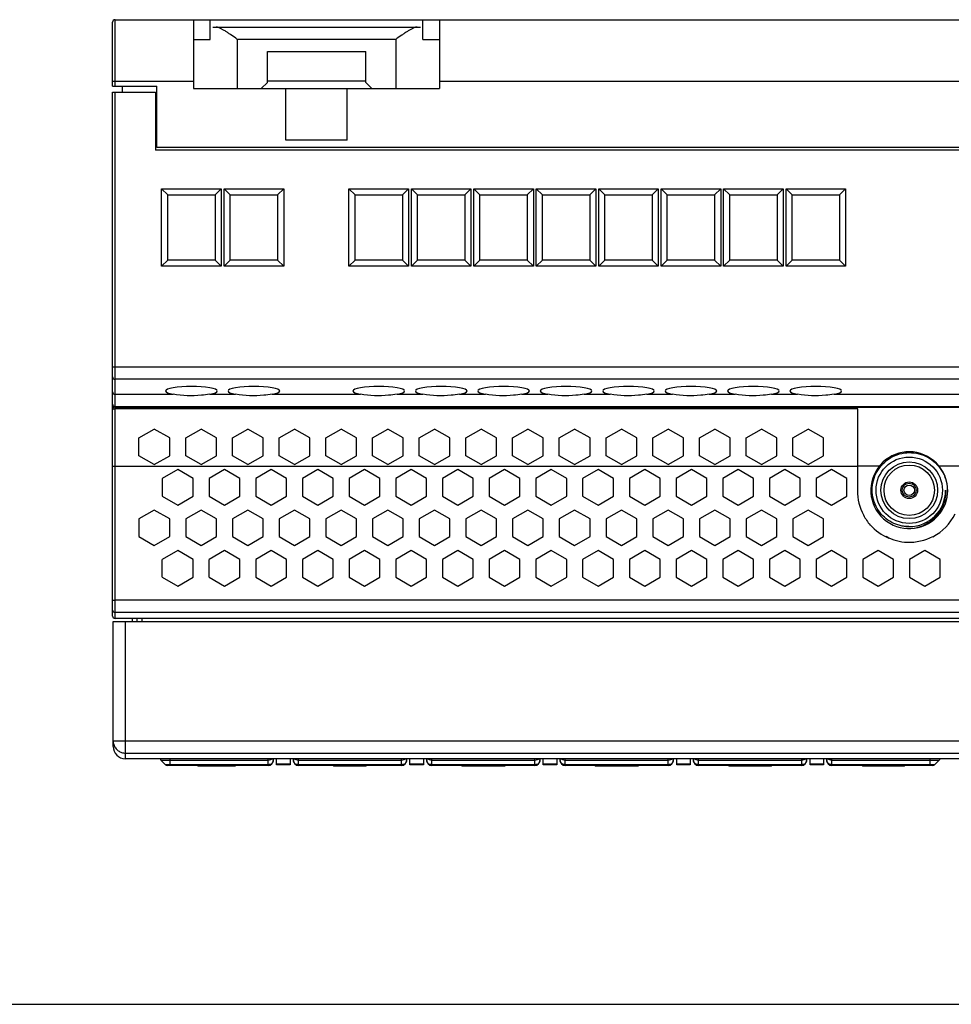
# Model space of a CAD drawing. Extents: x 0 to 420, y 0 to 297.
# Tile 1 of 38: x 136 to 212, y 0 to 80. Entities that reach past the tile are written whole.
import ezdxf

# ---------------------------------------------------------------- set-up
doc = ezdxf.new("R2010")
doc.units = 0
doc.header["$LTSCALE"] = 23.1
doc.layers.get('0').update_dxf_attribs({"linetype": 'CONTINUOUS'})
for name, color, linetype in [('02___PRT_ALL_AXES', 7, 'CONTINUOUS'), ('AXE', 7, 'CONTINUOUS'), ('CHANFREINS', 7, 'CONTINUOUS'), ('CONGES', 7, 'CONTINUOUS')]:
    doc.layers.add(name, color=color, linetype=linetype)

msp = doc.modelspace()

# ---------------------------------------------------------------- linework, layer by layer
at = {"color": 7, "linetype": 'CONTINUOUS'}
for p, q in [((150.511, 80.069), (150.511, 74.469)), ((150.511, 80.069), (268.311, 80.069)), ((170.511, 80.069), (170.511, 74.469)), ((152.061, 79.469), (168.961, 79.469)), ((156.511, 77.469), (164.511, 77.469)), ((143.911, 74.669), (143.911, 75.069)), ((143.911, 74.669), (147.511, 74.669)), ((144.711, 74.169), (144.711, 74.669)), ((147.511, 69.669), (147.511, 74.669)), ((150.511, 74.469), (154.061, 74.469)), ((156.011, 74.469), (165.011, 74.469)), ((158.011, 70.269), (158.011, 74.469)), ((163.011, 70.269), (163.011, 74.469)), ((166.961, 74.469), (170.511, 74.469)), ((144.111, 74.169), (147.411, 74.169)), ((147.411, 74.169), (147.411, 69.469)), ((263.711, 69.669), (147.511, 69.669)), ((163.011, 70.269), (158.011, 70.269)), ((263.711, 69.469), (147.411, 69.469)), ((144.111, 48.569), (256.361, 48.569)), ((204.511, 48.417), (204.511, 43.775)), ((146.061, 46.053), (147.311, 46.775)), ((148.561, 46.053), (147.311, 46.775)), ((149.861, 46.053), (151.111, 46.775)), ((152.361, 46.053), (151.111, 46.775)), ((153.661, 46.053), (154.911, 46.775)), ((156.161, 46.053), (154.911, 46.775)), ((157.461, 46.053), (158.711, 46.775)), ((159.961, 46.053), (158.711, 46.775)), ((161.261, 46.053), (162.511, 46.775)), ((163.761, 46.053), (162.511, 46.775)), ((165.061, 46.053), (166.311, 46.775)), ((167.561, 46.053), (166.311, 46.775)), ((168.861, 46.053), (170.111, 46.775)), ((171.361, 46.053), (170.111, 46.775)), ((172.661, 46.053), (173.911, 46.775)), ((175.161, 46.053), (173.911, 46.775)), ((176.461, 46.053), (177.711, 46.775)), ((178.961, 46.053), (177.711, 46.775)), ((180.261, 46.053), (181.511, 46.775)), ((182.761, 46.053), (181.511, 46.775)), ((184.061, 46.053), (185.311, 46.775)), ((186.561, 46.053), (185.311, 46.775)), ((187.861, 46.053), (189.111, 46.775)), ((190.361, 46.053), (189.111, 46.775)), ((191.661, 46.053), (192.911, 46.775)), ((194.161, 46.053), (192.911, 46.775)), ((195.461, 46.053), (196.711, 46.775)), ((197.961, 46.053), (196.711, 46.775)), ((199.261, 46.053), (200.511, 46.775)), ((201.761, 46.053), (200.511, 46.775)), ((146.061, 44.61), (146.061, 46.053)), ((148.561, 44.61), (148.561, 46.053)), ((149.861, 44.61), (149.861, 46.053)), ((152.361, 44.61), (152.361, 46.053)), ((153.661, 44.61), (153.661, 46.053)), ((156.161, 44.61), (156.161, 46.053)), ((157.461, 44.61), (157.461, 46.053)), ((159.961, 44.61), (159.961, 46.053)), ((161.261, 44.61), (161.261, 46.053)), ((163.761, 44.61), (163.761, 46.053)), ((165.061, 44.61), (165.061, 46.053)), ((167.561, 44.61), (167.561, 46.053)), ((168.861, 44.61), (168.861, 46.053)), ((171.361, 44.61), (171.361, 46.053)), ((172.661, 44.61), (172.661, 46.053)), ((175.161, 44.61), (175.161, 46.053)), ((176.461, 44.61), (176.461, 46.053)), ((178.961, 44.61), (178.961, 46.053)), ((180.261, 44.61), (180.261, 46.053)), ((182.761, 44.61), (182.761, 46.053)), ((184.061, 44.61), (184.061, 46.053)), ((186.561, 44.61), (186.561, 46.053)), ((187.861, 44.61), (187.861, 46.053)), ((190.361, 44.61), (190.361, 46.053)), ((191.661, 44.61), (191.661, 46.053)), ((194.161, 44.61), (194.161, 46.053)), ((195.461, 44.61), (195.461, 46.053)), ((197.961, 44.61), (197.961, 46.053)), ((199.261, 44.61), (199.261, 46.053)), ((201.761, 44.61), (201.761, 46.053)), ((147.311, 43.888), (146.061, 44.61)), ((147.311, 43.888), (148.561, 44.61)), ((151.111, 43.888), (149.861, 44.61)), ((151.111, 43.888), (152.361, 44.61)), ((154.911, 43.888), (153.661, 44.61)), ((154.911, 43.888), (156.161, 44.61)), ((158.711, 43.888), (157.461, 44.61)), ((158.711, 43.888), (159.961, 44.61)), ((162.511, 43.888), (161.261, 44.61)), ((162.511, 43.888), (163.761, 44.61)), ((166.311, 43.888), (165.061, 44.61)), ((166.311, 43.888), (167.561, 44.61)), ((170.111, 43.888), (168.861, 44.61)), ((170.111, 43.888), (171.361, 44.61)), ((173.911, 43.888), (172.661, 44.61)), ((173.911, 43.888), (175.161, 44.61)), ((177.711, 43.888), (176.461, 44.61)), ((177.711, 43.888), (178.961, 44.61)), ((181.511, 43.888), (180.261, 44.61)), ((181.511, 43.888), (182.761, 44.61)), ((185.311, 43.888), (184.061, 44.61)), ((185.311, 43.888), (186.561, 44.61)), ((189.111, 43.888), (187.861, 44.61)), ((189.111, 43.888), (190.361, 44.61)), ((192.911, 43.888), (191.661, 44.61)), ((192.911, 43.888), (194.161, 44.61)), ((196.711, 43.888), (195.461, 44.61)), ((196.711, 43.888), (197.961, 44.61)), ((200.511, 43.888), (199.261, 44.61)), ((200.511, 43.888), (201.761, 44.61)), ((149.211, 43.484), (147.961, 42.762)), ((150.461, 42.762), (149.211, 43.484)), ((153.011, 43.484), (151.761, 42.762)), ((154.261, 42.762), (153.011, 43.484)), ((156.811, 43.484), (155.561, 42.762)), ((158.061, 42.762), (156.811, 43.484)), ((160.611, 43.484), (159.361, 42.762)), ((161.861, 42.762), (160.611, 43.484)), ((164.411, 43.484), (163.161, 42.762)), ((165.661, 42.762), (164.411, 43.484)), ((168.211, 43.484), (166.961, 42.762)), ((169.461, 42.762), (168.211, 43.484)), ((172.011, 43.484), (170.761, 42.762)), ((173.261, 42.762), (172.011, 43.484)), ((175.811, 43.484), (174.561, 42.762)), ((177.061, 42.762), (175.811, 43.484)), ((179.611, 43.484), (178.361, 42.762)), ((180.861, 42.762), (179.611, 43.484)), ((183.411, 43.484), (182.161, 42.762)), ((184.661, 42.762), (183.411, 43.484)), ((187.211, 43.484), (185.961, 42.762)), ((188.461, 42.762), (187.211, 43.484)), ((191.011, 43.484), (189.761, 42.762)), ((192.261, 42.762), (191.011, 43.484)), ((194.811, 43.484), (193.561, 42.762)), ((196.061, 42.762), (194.811, 43.484)), ((198.611, 43.484), (197.361, 42.762)), ((199.861, 42.762), (198.611, 43.484)), ((202.411, 43.484), (201.161, 42.762)), ((203.661, 42.762), (202.411, 43.484)), ((147.961, 42.762), (147.961, 41.319)), ((150.461, 41.319), (150.461, 42.762)), ((151.761, 42.762), (151.761, 41.319)), ((154.261, 41.319), (154.261, 42.762)), ((155.561, 42.762), (155.561, 41.319)), ((158.061, 41.319), (158.061, 42.762)), ((159.361, 42.762), (159.361, 41.319)), ((161.861, 41.319), (161.861, 42.762)), ((163.161, 42.762), (163.161, 41.319)), ((165.661, 41.319), (165.661, 42.762)), ((166.961, 42.762), (166.961, 41.319)), ((169.461, 41.319), (169.461, 42.762)), ((170.761, 42.762), (170.761, 41.319)), ((173.261, 41.319), (173.261, 42.762)), ((174.561, 42.762), (174.561, 41.319)), ((177.061, 41.319), (177.061, 42.762)), ((178.361, 42.762), (178.361, 41.319)), ((180.861, 41.319), (180.861, 42.762)), ((182.161, 42.762), (182.161, 41.319)), ((184.661, 41.319), (184.661, 42.762)), ((185.961, 42.762), (185.961, 41.319)), ((188.461, 41.319), (188.461, 42.762)), ((189.761, 42.762), (189.761, 41.319)), ((192.261, 41.319), (192.261, 42.762)), ((193.561, 42.762), (193.561, 41.319)), ((196.061, 41.319), (196.061, 42.762)), ((197.361, 42.762), (197.361, 41.319)), ((199.861, 41.319), (199.861, 42.762)), ((201.161, 42.762), (201.161, 41.319)), ((203.661, 41.319), (203.661, 42.762)), ((211.691, 41.698), (211.692, 41.703)), ((211.691, 41.694), (211.691, 41.698)), ((211.692, 41.733), (211.693, 41.738)), ((211.693, 41.793), (211.693, 41.797)), ((211.693, 41.768), (211.693, 41.774)), ((211.693, 41.76), (211.693, 41.768)), ((211.693, 41.754), (211.693, 41.76)), ((211.693, 41.749), (211.693, 41.754)), ((147.961, 41.319), (149.211, 40.597)), ((149.211, 40.597), (150.461, 41.319)), ((151.761, 41.319), (153.011, 40.597)), ((153.011, 40.597), (154.261, 41.319)), ((155.561, 41.319), (156.811, 40.597)), ((156.811, 40.597), (158.061, 41.319)), ((159.361, 41.319), (160.611, 40.597)), ((160.611, 40.597), (161.861, 41.319)), ((163.161, 41.319), (164.411, 40.597)), ((164.411, 40.597), (165.661, 41.319)), ((166.961, 41.319), (168.211, 40.597)), ((168.211, 40.597), (169.461, 41.319)), ((170.761, 41.319), (172.011, 40.597)), ((172.011, 40.597), (173.261, 41.319)), ((174.561, 41.319), (175.811, 40.597)), ((175.811, 40.597), (177.061, 41.319)), ((178.361, 41.319), (179.611, 40.597)), ((179.611, 40.597), (180.861, 41.319)), ((182.161, 41.319), (183.411, 40.597)), ((183.411, 40.597), (184.661, 41.319)), ((185.961, 41.319), (187.211, 40.597)), ((187.211, 40.597), (188.461, 41.319)), ((189.761, 41.319), (191.011, 40.597)), ((191.011, 40.597), (192.261, 41.319)), ((193.561, 41.319), (194.811, 40.597)), ((194.811, 40.597), (196.061, 41.319)), ((197.361, 41.319), (198.611, 40.597)), ((198.611, 40.597), (199.861, 41.319)), ((201.161, 41.319), (202.411, 40.597)), ((202.411, 40.597), (203.661, 41.319)), ((147.311, 40.194), (146.061, 39.472)), ((148.561, 39.472), (147.311, 40.194)), ((151.111, 40.194), (149.861, 39.472)), ((152.361, 39.472), (151.111, 40.194)), ((154.911, 40.194), (153.661, 39.472)), ((156.161, 39.472), (154.911, 40.194)), ((158.711, 40.194), (157.461, 39.472)), ((159.961, 39.472), (158.711, 40.194)), ((162.511, 40.194), (161.261, 39.472)), ((163.761, 39.472), (162.511, 40.194)), ((166.311, 40.194), (165.061, 39.472)), ((167.561, 39.472), (166.311, 40.194)), ((170.111, 40.194), (168.861, 39.472)), ((171.361, 39.472), (170.111, 40.194)), ((173.911, 40.194), (172.661, 39.472)), ((175.161, 39.472), (173.911, 40.194)), ((177.711, 40.194), (176.461, 39.472)), ((178.961, 39.472), (177.711, 40.194)), ((181.511, 40.194), (180.261, 39.472)), ((182.761, 39.472), (181.511, 40.194)), ((185.311, 40.194), (184.061, 39.472)), ((186.561, 39.472), (185.311, 40.194)), ((189.111, 40.194), (187.861, 39.472)), ((190.361, 39.472), (189.111, 40.194)), ((192.911, 40.194), (191.661, 39.472)), ((194.161, 39.472), (192.911, 40.194)), ((196.711, 40.194), (195.461, 39.472)), ((197.961, 39.472), (196.711, 40.194)), ((200.511, 40.194), (199.261, 39.472)), ((201.761, 39.472), (200.511, 40.194)), ((146.061, 39.472), (146.061, 38.029)), ((148.561, 38.029), (148.561, 39.472)), ((149.861, 39.472), (149.861, 38.029)), ((152.361, 38.029), (152.361, 39.472)), ((153.661, 39.472), (153.661, 38.029)), ((156.161, 38.029), (156.161, 39.472)), ((157.461, 39.472), (157.461, 38.029)), ((159.961, 38.029), (159.961, 39.472)), ((161.261, 39.472), (161.261, 38.029)), ((163.761, 38.029), (163.761, 39.472)), ((165.061, 39.472), (165.061, 38.029)), ((167.561, 38.029), (167.561, 39.472)), ((168.861, 39.472), (168.861, 38.029)), ((171.361, 38.029), (171.361, 39.472)), ((172.661, 39.472), (172.661, 38.029)), ((175.161, 38.029), (175.161, 39.472)), ((176.461, 39.472), (176.461, 38.029)), ((178.961, 38.029), (178.961, 39.472)), ((180.261, 39.472), (180.261, 38.029)), ((182.761, 38.029), (182.761, 39.472)), ((184.061, 39.472), (184.061, 38.029)), ((186.561, 38.029), (186.561, 39.472)), ((187.861, 39.472), (187.861, 38.029)), ((190.361, 38.029), (190.361, 39.472)), ((191.661, 39.472), (191.661, 38.029)), ((194.161, 38.029), (194.161, 39.472)), ((195.461, 39.472), (195.461, 38.029)), ((197.961, 38.029), (197.961, 39.472)), ((199.261, 39.472), (199.261, 38.029)), ((201.761, 38.029), (201.761, 39.472)), ((211.22, 39.916), (211.218, 39.914)), ((208.467, 38.855), (208.473, 38.855)), ((208.538, 38.846), (208.531, 38.847)), ((208.551, 38.846), (208.549, 38.846)), ((208.556, 38.846), (208.551, 38.846)), ((208.559, 38.845), (208.556, 38.846)), ((208.561, 38.845), (208.559, 38.845)), ((208.573, 38.845), (208.571, 38.845)), ((208.608, 38.843), (208.604, 38.844)), ((208.61, 38.843), (208.608, 38.843)), ((208.629, 38.843), (208.625, 38.843)), ((208.634, 38.843), (208.629, 38.843)), ((208.655, 38.842), (208.652, 38.842)), ((208.659, 38.842), (208.655, 38.842)), ((208.675, 38.842), (208.669, 38.842)), ((208.682, 38.842), (208.675, 38.842)), ((208.69, 38.842), (208.682, 38.842)), ((208.689, 38.844), (208.694, 38.844)), ((208.694, 38.844), (208.697, 38.844)), ((208.697, 38.844), (208.701, 38.844)), ((208.701, 38.844), (208.706, 38.844)), ((208.706, 38.844), (208.71, 38.844)), ((208.71, 38.844), (208.714, 38.844)), ((208.714, 38.844), (208.719, 38.844)), ((208.719, 38.844), (208.723, 38.844)), ((146.061, 38.029), (147.311, 37.307)), ((147.311, 37.307), (148.561, 38.029)), ((149.861, 38.029), (151.111, 37.307)), ((151.111, 37.307), (152.361, 38.029)), ((153.661, 38.029), (154.911, 37.307)), ((154.911, 37.307), (156.161, 38.029)), ((157.461, 38.029), (158.711, 37.307)), ((158.711, 37.307), (159.961, 38.029)), ((161.261, 38.029), (162.511, 37.307)), ((162.511, 37.307), (163.761, 38.029)), ((165.061, 38.029), (166.311, 37.307)), ((166.311, 37.307), (167.561, 38.029)), ((168.861, 38.029), (170.111, 37.307)), ((170.111, 37.307), (171.361, 38.029)), ((172.661, 38.029), (173.911, 37.307)), ((173.911, 37.307), (175.161, 38.029)), ((176.461, 38.029), (177.711, 37.307)), ((177.711, 37.307), (178.961, 38.029)), ((180.261, 38.029), (181.511, 37.307)), ((181.511, 37.307), (182.761, 38.029)), ((184.061, 38.029), (185.311, 37.307)), ((185.311, 37.307), (186.561, 38.029)), ((187.861, 38.029), (189.111, 37.307)), ((189.111, 37.307), (190.361, 38.029)), ((191.661, 38.029), (192.911, 37.307)), ((192.911, 37.307), (194.161, 38.029)), ((195.461, 38.029), (196.711, 37.307)), ((196.711, 37.307), (197.961, 38.029)), ((199.261, 38.029), (200.511, 37.307)), ((200.511, 37.307), (201.761, 38.029)), ((149.211, 36.903), (147.961, 36.181)), ((150.461, 36.181), (149.211, 36.903)), ((153.011, 36.903), (151.761, 36.181)), ((154.261, 36.181), (153.011, 36.903)), ((156.811, 36.903), (155.561, 36.181)), ((158.061, 36.181), (156.811, 36.903)), ((160.611, 36.903), (159.361, 36.181)), ((161.861, 36.181), (160.611, 36.903)), ((164.411, 36.903), (163.161, 36.181)), ((165.661, 36.181), (164.411, 36.903)), ((168.211, 36.903), (166.961, 36.181)), ((169.461, 36.181), (168.211, 36.903)), ((172.011, 36.903), (170.761, 36.181)), ((173.261, 36.181), (172.011, 36.903)), ((175.811, 36.903), (174.561, 36.181)), ((177.061, 36.181), (175.811, 36.903)), ((179.611, 36.903), (178.361, 36.181)), ((180.861, 36.181), (179.611, 36.903)), ((183.411, 36.903), (182.161, 36.181)), ((184.661, 36.181), (183.411, 36.903)), ((187.211, 36.903), (185.961, 36.181)), ((188.461, 36.181), (187.211, 36.903)), ((191.011, 36.903), (189.761, 36.181)), ((192.261, 36.181), (191.011, 36.903)), ((194.811, 36.903), (193.561, 36.181)), ((196.061, 36.181), (194.811, 36.903)), ((198.611, 36.903), (197.361, 36.181)), ((199.861, 36.181), (198.611, 36.903)), ((202.411, 36.903), (201.161, 36.181)), ((203.661, 36.181), (202.411, 36.903)), ((206.211, 36.903), (204.961, 36.181)), ((207.461, 36.181), (206.211, 36.903)), ((210.011, 36.903), (208.761, 36.181)), ((211.261, 36.181), (210.011, 36.903)), ((147.961, 34.738), (147.961, 36.181)), ((150.461, 34.738), (150.461, 36.181)), ((151.761, 34.738), (151.761, 36.181)), ((154.261, 34.738), (154.261, 36.181)), ((155.561, 36.181), (155.561, 34.738)), ((158.061, 34.738), (158.061, 36.181)), ((159.361, 36.181), (159.361, 34.738)), ((161.861, 34.738), (161.861, 36.181)), ((163.161, 36.181), (163.161, 34.738)), ((165.661, 34.738), (165.661, 36.181)), ((166.961, 36.181), (166.961, 34.738)), ((169.461, 34.738), (169.461, 36.181)), ((170.761, 36.181), (170.761, 34.738)), ((173.261, 34.738), (173.261, 36.181)), ((174.561, 36.181), (174.561, 34.738)), ((177.061, 34.738), (177.061, 36.181)), ((178.361, 36.181), (178.361, 34.738)), ((180.861, 34.738), (180.861, 36.181)), ((182.161, 36.181), (182.161, 34.738)), ((184.661, 34.738), (184.661, 36.181)), ((185.961, 36.181), (185.961, 34.738)), ((188.461, 34.738), (188.461, 36.181)), ((189.761, 36.181), (189.761, 34.738)), ((192.261, 34.738), (192.261, 36.181)), ((193.561, 36.181), (193.561, 34.738)), ((196.061, 34.738), (196.061, 36.181)), ((197.361, 36.181), (197.361, 34.738)), ((199.861, 34.738), (199.861, 36.181)), ((201.161, 36.181), (201.161, 34.738)), ((203.661, 34.738), (203.661, 36.181)), ((204.961, 36.181), (204.961, 34.738)), ((207.461, 34.738), (207.461, 36.181)), ((208.761, 36.181), (208.761, 34.738)), ((211.261, 34.738), (211.261, 36.181)), ((147.961, 34.738), (149.211, 34.016)), ((149.211, 34.016), (150.461, 34.738)), ((151.761, 34.738), (153.011, 34.016)), ((153.011, 34.016), (154.261, 34.738)), ((155.561, 34.738), (156.811, 34.016)), ((156.811, 34.016), (158.061, 34.738)), ((159.361, 34.738), (160.611, 34.016)), ((160.611, 34.016), (161.861, 34.738)), ((163.161, 34.738), (164.411, 34.016)), ((164.411, 34.016), (165.661, 34.738)), ((166.961, 34.738), (168.211, 34.016)), ((168.211, 34.016), (169.461, 34.738)), ((170.761, 34.738), (172.011, 34.016)), ((172.011, 34.016), (173.261, 34.738)), ((174.561, 34.738), (175.811, 34.016)), ((175.811, 34.016), (177.061, 34.738)), ((178.361, 34.738), (179.611, 34.016)), ((179.611, 34.016), (180.861, 34.738)), ((182.161, 34.738), (183.411, 34.016)), ((183.411, 34.016), (184.661, 34.738)), ((185.961, 34.738), (187.211, 34.016)), ((187.211, 34.016), (188.461, 34.738)), ((189.761, 34.738), (191.011, 34.016)), ((191.011, 34.016), (192.261, 34.738)), ((193.561, 34.738), (194.811, 34.016)), ((194.811, 34.016), (196.061, 34.738)), ((197.361, 34.738), (198.611, 34.016)), ((198.611, 34.016), (199.861, 34.738)), ((201.161, 34.738), (202.411, 34.016)), ((202.411, 34.016), (203.661, 34.738)), ((204.961, 34.738), (206.211, 34.016)), ((206.211, 34.016), (207.461, 34.738)), ((208.761, 34.738), (210.011, 34.016)), ((210.011, 34.016), (211.261, 34.738)), ((143.961, 20.975), (143.961, 31.125)), ((143.961, 31.125), (214.856, 31.125)), ((213.861, 19.975), (144.961, 19.975)), ((150.859, 19.425), (150.859, 19.375)), ((153.894, 19.375), (150.859, 19.375)), ((153.894, 19.375), (153.894, 19.425)), ((161.886, 19.425), (161.886, 19.375)), ((164.553, 19.375), (161.886, 19.375)), ((164.398, 19.375), (164.398, 19.425)), ((164.554, 19.375), (164.554, 19.425)), ((172.326, 19.425), (172.326, 19.375)), ((175.826, 19.375), (172.326, 19.375)), ((175.826, 19.425), (175.826, 19.375)), ((183.186, 19.425), (183.186, 19.375)), ((186.686, 19.375), (183.186, 19.375)), ((184.636, 19.425), (184.636, 19.375)), ((185.236, 19.425), (185.236, 19.375)), ((186.686, 19.425), (186.686, 19.375)), ((194.049, 19.425), (194.049, 19.375)), ((197.513, 19.375), (194.049, 19.375)), ((194.502, 19.425), (194.502, 19.375)), ((195.976, 19.425), (195.976, 19.375)), ((196.176, 19.425), (196.176, 19.375)), ((197.514, 19.375), (197.514, 19.425)), ((204.919, 19.425), (204.919, 19.375)), ((208.342, 19.375), (204.919, 19.375)), ((208.342, 19.375), (208.342, 19.425)), ((0, 0), (420, 0))]:
    msp.add_line(p, q, dxfattribs=at)
at = {"color": 9, "linetype": 'CONTINUOUS'}
for p, q in [((154.061, 78.469), (154.061, 74.469)), ((166.961, 78.469), (154.061, 78.469)), ((166.961, 78.469), (166.961, 74.469)), ((144.111, 74.669), (144.111, 75.069)), ((170.511, 75.069), (238.111, 75.069)), ((232.311, 32.861), (144.111, 32.861)), ((232.311, 31.862), (144.111, 31.862)), ((144.961, 19.975), (144.961, 31.125)), ((143.961, 21.432), (214.861, 21.432)), ((144.961, 20.433), (213.861, 20.433)), ((150.866, 19.425), (150.866, 19.375)), ((151.986, 19.425), (151.986, 19.375)), ((152.326, 19.425), (152.326, 19.375)), ((152.356, 19.425), (152.356, 19.375)), ((152.696, 19.425), (152.696, 19.375)), ((153.886, 19.425), (153.886, 19.375)), ((162.136, 19.425), (162.136, 19.375)), ((162.966, 19.425), (162.966, 19.375)), ((163.466, 19.425), (163.466, 19.375)), ((172.576, 19.425), (172.576, 19.375)), ((175.576, 19.425), (175.576, 19.375)), ((183.436, 19.425), (183.436, 19.375)), ((184.386, 19.425), (184.386, 19.375)), ((184.886, 19.425), (184.886, 19.375)), ((184.986, 19.425), (184.986, 19.375)), ((185.486, 19.425), (185.486, 19.375)), ((186.436, 19.425), (186.436, 19.375)), ((194.286, 19.425), (194.286, 19.375)), ((194.386, 19.425), (194.386, 19.375)), ((194.556, 19.425), (194.556, 19.375)), ((195.766, 19.425), (195.766, 19.375)), ((205.016, 19.425), (205.016, 19.375)), ((205.106, 19.425), (205.106, 19.375)), ((205.446, 19.425), (205.446, 19.375)), ((205.986, 19.425), (205.986, 19.375)), ((206.266, 19.425), (206.266, 19.375)), ((207.816, 19.425), (207.816, 19.375)), ((208.166, 19.425), (208.166, 19.375)), ((208.246, 19.425), (208.246, 19.375))]:
    msp.add_line(p, q, dxfattribs=at)
at = {"color": 7, "linetype": 'CONTINUOUS'}
for radius in [2.7, 2.31, 2.05, 0.675, 0.565, 0.425]:
    msp.add_circle((208.731, 41.805), radius, dxfattribs=at)
for centre, radius, start, end in [((208.731, 41.805), 3.125, 327.23824, 322.5), ((208.752, 41.782), 3.083, 31.33324, 31.92118), ((208.749, 41.78), 3.086, 30.06302, 31.33303), ((208.731, 41.805), 2.963, 269.85572, 359.85572), ((208.728, 41.804), 2.965, 355.82183, 357.53441), ((208.732, 41.804), 2.962, 357.53465, 357.87181), ((208.735, 41.804), 2.958, 358.20955, 358.61689), ((208.734, 41.804), 2.96, 358.04433, 358.20957), ((208.742, 41.804), 2.951, 359.42311, 359.78424), ((208.737, 41.804), 2.956, 358.7245, 358.92462), ((208.727, 41.804), 2.966, 353.06107, 355.57892), ((208.727, 41.805), 2.967, 355.57883, 355.82198), ((208.733, 41.767), 3.101, 324.07586, 327.80268), ((208.721, 41.775), 3.115, 327.79996, 328.14821), ((208.757, 41.75), 3.071, 323.01724, 323.28116), ((208.752, 41.754), 3.078, 323.34153, 324.07231), ((208.727, 41.846), 3.002, 264.80917, 265.02753), ((208.727, 41.85), 3.006, 265.15494, 265.43072), ((208.728, 41.861), 3.016, 265.43172, 267.50176), ((208.702, 41.83), 2.988, 266.86019, 267.06039), ((208.702, 41.83), 2.988, 267.30102, 267.48232), ((208.702, 41.83), 2.988, 267.52711, 268.11234), ((208.728, 41.869), 3.025, 267.50092, 267.7524), ((208.728, 41.87), 3.026, 267.75241, 268.08081), ((208.702, 41.829), 2.987, 268.23658, 268.5156), ((208.728, 41.872), 3.028, 268.08081, 268.45297), ((208.702, 41.828), 2.987, 268.68753, 268.85086), ((208.702, 41.828), 2.986, 268.85086, 269.0315), ((208.729, 41.874), 3.03, 268.45296, 268.68919), ((208.729, 41.875), 3.031, 268.6892, 269.07578), ((208.702, 41.827), 2.985, 269.1817, 269.37087), ((208.729, 41.876), 3.032, 269.07577, 269.25467), ((208.702, 41.825), 2.983, 269.76016, 270.00346), ((208.702, 41.824), 2.982, 270.00344, 270.40889), ((144.961, 20.975), 1, 180, 270)]:
    msp.add_arc(centre, radius, start, end, dxfattribs=at)
at = {"color": 9, "linetype": 'CONTINUOUS'}
for centre, radius, start, end in [((144.96, 21.432), 0.999, 180.02516, 189.01593), ((144.963, 21.433), 1.002, 188.99823, 197.79067)]:
    msp.add_arc(centre, radius, start, end, dxfattribs=at)
at = {"color": 7, "linetype": 'CONTINUOUS'}
for points, knots in [([(154.061, 78.469), (153.902, 78.581), (153.665, 78.749), (153.35, 78.964), (153.121, 79.114), (152.902, 79.248), (152.695, 79.36), (152.532, 79.43), (152.411, 79.462), (152.355, 79.469), (152.329, 79.469)], [0, 0, 0, 0, 0.290092, 0.431386, 0.567694, 0.696481, 0.814354, 0.916887, 0.961044, 1, 1, 1, 1]), ([(168.693, 79.469), (168.667, 79.469), (168.611, 79.462), (168.49, 79.43), (168.326, 79.36), (168.12, 79.248), (167.9, 79.114), (167.672, 78.964), (167.357, 78.749), (167.12, 78.581), (166.961, 78.469)], [0, 0, 0, 0, 0.038956, 0.083113, 0.185645, 0.303518, 0.432306, 0.568614, 0.709908, 1, 1, 1, 1]), ([(206.135, 40.312), (206.001, 40.539), (205.794, 41.03), (205.686, 41.821), (205.787, 42.613), (206.09, 43.352), (206.573, 43.987), (207.204, 44.476), (207.94, 44.786), (208.468, 44.86), (208.731, 44.862)], [0, 0, 0, 0, 0.124995, 0.249991, 0.374986, 0.499984, 0.624987, 0.749987, 0.874989, 1, 1, 1, 1]), ([(208.731, 44.862), (208.992, 44.865), (209.518, 44.802), (210.255, 44.512), (210.895, 44.044), (211.23, 43.634), (211.368, 43.412)], [0, 0, 0, 0, 0.249999, 0.499994, 0.749999, 1, 1, 1, 1]), ([(211.42, 43.326), (211.49, 43.205), (211.613, 42.953), (211.746, 42.555), (211.824, 42.141), (211.852, 41.582), (211.746, 40.884), (211.514, 40.368), (211.367, 40.131)], [0, 0, 0, 0, 0.125135, 0.250271, 0.37541, 0.50055, 0.750259, 1, 1, 1, 1]), ([(211.693, 41.797), (211.7, 41.615), (211.679, 41.249), (211.548, 40.715), (211.323, 40.214), (211.011, 39.762), (210.623, 39.373), (210.172, 39.059), (209.673, 38.829), (209.318, 38.737), (209.139, 38.706)], [0, 0, 0, 0, 0.124994, 0.249983, 0.374981, 0.499978, 0.624979, 0.749981, 0.874985, 1, 1, 1, 1]), ([(208.531, 38.847), (208.409, 38.854), (208.167, 38.883), (207.693, 39), (207.134, 39.254), (206.557, 39.712), (206.258, 40.103), (206.135, 40.312)], [0, 0, 0, 0, 0.12521, 0.250384, 0.500254, 0.750122, 1, 1, 1, 1])]:
    msp.add_open_spline(points, degree=3, knots=knots, dxfattribs=at)
at = {"color": 9, "linetype": 'CONTINUOUS'}
msp.add_open_spline([(144.009, 21.126), (144.041, 21.027), (144.137, 20.837), (144.362, 20.611), (144.646, 20.466), (144.856, 20.433), (144.961, 20.433)], degree=3, knots=[0, 0, 0, 0, 0.249905, 0.499877, 0.749918, 1, 1, 1, 1], dxfattribs=at)
at = {"layer": '02___PRT_ALL_AXES', "color": 7, "linetype": 'CONTINUOUS'}
for p, q in [((151.861, 78.469), (151.861, 80.069)), ((169.161, 78.469), (169.161, 80.069)), ((150.511, 78.469), (151.861, 78.469)), ((169.161, 78.469), (170.511, 78.469)), ((145.511, 31.375), (145.511, 31.125))]:
    msp.add_line(p, q, dxfattribs=at)
at = {"layer": '02___PRT_ALL_AXES', "color": 9, "linetype": 'CONTINUOUS'}
for p, q in [((164.511, 75.069), (156.511, 75.069)), ((151.817, 49.614), (153.924, 49.614)), ((156.897, 49.614), (164.084, 49.614)), ((167.057, 49.614), (169.164, 49.614)), ((172.137, 49.614), (174.244, 49.614)), ((177.217, 49.614), (179.324, 49.614)), ((182.297, 49.614), (184.404, 49.614)), ((187.377, 49.614), (189.484, 49.614)), ((192.457, 49.614), (194.564, 49.614)), ((197.537, 49.614), (199.644, 49.614)), ((202.617, 49.614), (214.884, 49.614)), ((206.307, 43.775), (204.511, 43.775)), ((212.911, 43.775), (211.154, 43.775))]:
    msp.add_line(p, q, dxfattribs=at)
at = {"layer": '02___PRT_ALL_AXES', "color": 7, "linetype": 'CONTINUOUS'}
for centre in [(150.331, 49.876), (155.411, 49.876), (165.571, 49.876), (170.651, 49.876), (175.731, 49.876), (180.811, 49.876), (185.891, 49.876), (190.971, 49.876), (196.051, 49.876), (201.131, 49.876)]:
    msp.add_ellipse(centre, major_axis=(2.1, 0), ratio=0.176327, start_param=-0.784435, end_param=3.926027, dxfattribs=at)
for points in [[(151.817, 49.614), (151.592, 49.574), (150.607, 49.443), (149.598, 49.481), (148.844, 49.614)], [(156.897, 49.614), (156.672, 49.574), (155.687, 49.443), (154.678, 49.481), (153.924, 49.614)], [(167.057, 49.614), (166.832, 49.574), (165.847, 49.443), (164.838, 49.481), (164.084, 49.614)], [(172.137, 49.614), (171.912, 49.574), (170.927, 49.443), (169.918, 49.481), (169.164, 49.614)], [(177.217, 49.614), (176.992, 49.574), (176.007, 49.443), (174.998, 49.481), (174.244, 49.614)], [(182.297, 49.614), (182.072, 49.574), (181.087, 49.443), (180.078, 49.481), (179.324, 49.614)], [(187.377, 49.614), (187.152, 49.574), (186.167, 49.443), (185.158, 49.481), (184.404, 49.614)], [(192.457, 49.614), (192.232, 49.574), (191.247, 49.443), (190.238, 49.481), (189.484, 49.614)], [(197.537, 49.614), (197.312, 49.574), (196.327, 49.443), (195.318, 49.481), (194.564, 49.614)], [(202.617, 49.614), (202.392, 49.574), (201.407, 49.443), (200.398, 49.481), (199.644, 49.614)]]:
    msp.add_open_spline(points, degree=3, knots=[0, 0, 0, 0, 0.230168, 1, 1, 1, 1], dxfattribs=at)
at = {"layer": 'AXE', "color": 9, "linetype": 'CONTINUOUS'}
for p, q in [((204.511, 48.417), (144.111, 48.417)), ((144.111, 43.775), (204.511, 43.775))]:
    msp.add_line(p, q, dxfattribs=at)
at = {"layer": 'AXE', "color": 7, "linetype": 'CONTINUOUS'}
for p, q in [((204.511, 48.417), (204.511, 48.575)), ((204.511, 43.775), (204.511, 41.775)), ((205.561, 38.969), (205.561, 38.997)), ((207.068, 37.909), (206.861, 38.029)), ((210.661, 38.055), (210.661, 38.029))]:
    msp.add_line(p, q, dxfattribs=at)
for centre, radius, start, end in [((208.711, 41.775), 4.2, 180, 208.18218), ((208.747, 41.705), 4.2, 207.11435, 220.65493), ((208.747, 41.705), 4.145, 297.49918, 333.77754), ((208.711, 41.775), 4.2, 221.40962, 246.98128), ((208.747, 41.705), 4.132, 242.83811, 267.64873), ((208.711, 41.775), 4.2, 268.18218, 297.664)]:
    msp.add_arc(centre, radius, start, end, dxfattribs=at)
at = {"layer": 'CHANFREINS', "color": 7, "linetype": 'CONTINUOUS'}
for p, q in [((156.511, 74.969), (156.511, 77.469)), ((164.511, 74.969), (164.511, 77.469)), ((154.061, 74.469), (156.011, 74.469)), ((156.011, 74.469), (156.511, 74.969)), ((164.511, 74.969), (165.011, 74.469)), ((165.011, 74.469), (166.961, 74.469)), ((147.906, 60.019), (147.906, 66.319)), ((148.406, 65.819), (147.906, 66.319)), ((147.906, 66.319), (152.756, 66.319)), ((148.406, 60.519), (148.406, 65.819)), ((148.406, 65.819), (152.256, 65.819)), ((152.256, 65.819), (152.756, 66.319)), ((152.256, 65.819), (152.256, 60.519)), ((152.756, 66.319), (152.756, 60.019)), ((152.986, 60.019), (152.986, 66.319)), ((153.486, 65.819), (152.986, 66.319)), ((152.986, 66.319), (157.836, 66.319)), ((153.486, 60.519), (153.486, 65.819)), ((153.486, 65.819), (157.336, 65.819)), ((157.336, 65.819), (157.836, 66.319)), ((157.336, 65.819), (157.336, 60.519)), ((157.836, 66.319), (157.836, 60.019)), ((163.146, 60.019), (163.146, 66.319)), ((163.646, 65.819), (163.146, 66.319)), ((163.146, 66.319), (167.996, 66.319)), ((163.646, 60.519), (163.646, 65.819)), ((163.646, 65.819), (167.496, 65.819)), ((167.496, 65.819), (167.996, 66.319)), ((167.496, 65.819), (167.496, 60.519)), ((167.996, 66.319), (167.996, 60.019)), ((168.226, 60.019), (168.226, 66.319)), ((168.726, 65.819), (168.226, 66.319)), ((168.226, 66.319), (173.076, 66.319)), ((168.726, 60.519), (168.726, 65.819)), ((168.726, 65.819), (172.576, 65.819)), ((172.576, 65.819), (173.076, 66.319)), ((172.576, 65.819), (172.576, 60.519)), ((173.076, 66.319), (173.076, 60.019)), ((173.306, 60.019), (173.306, 66.319)), ((173.806, 65.819), (173.306, 66.319)), ((173.306, 66.319), (178.156, 66.319)), ((173.806, 60.519), (173.806, 65.819)), ((173.806, 65.819), (177.656, 65.819)), ((177.656, 65.819), (178.156, 66.319)), ((177.656, 65.819), (177.656, 60.519)), ((178.156, 66.319), (178.156, 60.019)), ((178.386, 60.019), (178.386, 66.319)), ((178.886, 65.819), (178.386, 66.319)), ((178.386, 66.319), (183.236, 66.319)), ((178.886, 60.519), (178.886, 65.819)), ((178.886, 65.819), (182.736, 65.819)), ((182.736, 65.819), (183.236, 66.319)), ((182.736, 65.819), (182.736, 60.519)), ((183.236, 66.319), (183.236, 60.019)), ((183.466, 60.019), (183.466, 66.319)), ((183.966, 65.819), (183.466, 66.319)), ((183.466, 66.319), (188.316, 66.319)), ((183.966, 60.519), (183.966, 65.819)), ((183.966, 65.819), (187.816, 65.819)), ((187.816, 65.819), (188.316, 66.319)), ((187.816, 65.819), (187.816, 60.519)), ((188.316, 66.319), (188.316, 60.019)), ((188.546, 60.019), (188.546, 66.319)), ((189.046, 65.819), (188.546, 66.319)), ((188.546, 66.319), (193.396, 66.319)), ((189.046, 60.519), (189.046, 65.819)), ((189.046, 65.819), (192.896, 65.819)), ((192.896, 65.819), (193.396, 66.319)), ((192.896, 65.819), (192.896, 60.519)), ((193.396, 66.319), (193.396, 60.019)), ((193.626, 60.019), (193.626, 66.319)), ((194.126, 65.819), (193.626, 66.319)), ((193.626, 66.319), (198.476, 66.319)), ((194.126, 60.519), (194.126, 65.819)), ((194.126, 65.819), (197.976, 65.819)), ((197.976, 65.819), (198.476, 66.319)), ((197.976, 65.819), (197.976, 60.519)), ((198.476, 66.319), (198.476, 60.019)), ((198.706, 60.019), (198.706, 66.319)), ((199.206, 65.819), (198.706, 66.319)), ((198.706, 66.319), (203.556, 66.319)), ((199.206, 60.519), (199.206, 65.819)), ((199.206, 65.819), (203.056, 65.819)), ((203.056, 65.819), (203.556, 66.319)), ((203.056, 65.819), (203.056, 60.519)), ((203.556, 66.319), (203.556, 60.019)), ((148.406, 60.519), (147.906, 60.019)), ((152.256, 60.519), (148.406, 60.519)), ((152.256, 60.519), (152.756, 60.019)), ((153.486, 60.519), (152.986, 60.019)), ((157.336, 60.519), (153.486, 60.519)), ((157.336, 60.519), (157.836, 60.019)), ((163.646, 60.519), (163.146, 60.019)), ((167.496, 60.519), (163.646, 60.519)), ((167.496, 60.519), (167.996, 60.019)), ((168.726, 60.519), (168.226, 60.019)), ((172.576, 60.519), (168.726, 60.519)), ((172.576, 60.519), (173.076, 60.019)), ((173.806, 60.519), (173.306, 60.019)), ((177.656, 60.519), (173.806, 60.519)), ((177.656, 60.519), (178.156, 60.019)), ((178.886, 60.519), (178.386, 60.019)), ((182.736, 60.519), (178.886, 60.519)), ((182.736, 60.519), (183.236, 60.019)), ((183.966, 60.519), (183.466, 60.019)), ((187.816, 60.519), (183.966, 60.519)), ((187.816, 60.519), (188.316, 60.019)), ((189.046, 60.519), (188.546, 60.019)), ((192.896, 60.519), (189.046, 60.519)), ((192.896, 60.519), (193.396, 60.019)), ((194.126, 60.519), (193.626, 60.019)), ((197.976, 60.519), (194.126, 60.519)), ((197.976, 60.519), (198.476, 60.019)), ((199.206, 60.519), (198.706, 60.019)), ((203.056, 60.519), (199.206, 60.519)), ((203.056, 60.519), (203.556, 60.019)), ((152.756, 60.019), (147.906, 60.019)), ((157.836, 60.019), (152.986, 60.019)), ((167.996, 60.019), (163.146, 60.019)), ((173.076, 60.019), (168.226, 60.019)), ((178.156, 60.019), (173.306, 60.019)), ((183.236, 60.019), (178.386, 60.019)), ((188.316, 60.019), (183.466, 60.019)), ((193.396, 60.019), (188.546, 60.019)), ((198.476, 60.019), (193.626, 60.019)), ((203.556, 60.019), (198.706, 60.019))]:
    msp.add_line(p, q, dxfattribs=at)
at = {"layer": 'CONGES', "color": 9, "linetype": 'CONTINUOUS'}
for p, q in [((144.111, 75.069), (144.111, 80.069)), ((143.911, 75.069), (150.511, 75.069)), ((144.111, 31.375), (144.111, 74.169)), ((268.511, 51.808), (143.911, 51.808)), ((268.311, 50.823), (144.111, 50.823)), ((144.111, 49.614), (148.844, 49.614)), ((144.111, 48.626), (256.361, 48.626)), ((143.911, 43.775), (144.111, 43.775)), ((143.911, 32.861), (144.111, 32.861)), ((268.311, 31.376), (144.111, 31.376)), ((146.311, 31.125), (146.311, 31.375)), ((147.839, 19.866), (156.581, 19.866)), ((156.581, 19.483), (148.222, 19.483)), ((148.581, 19.975), (148.581, 19.425)), ((156.581, 19.425), (156.581, 19.975)), ((158.361, 19.533), (157.261, 19.533)), ((159.031, 19.425), (159.031, 19.975)), ((159.031, 19.866), (167.431, 19.866)), ((167.431, 19.483), (159.031, 19.483)), ((167.431, 19.425), (167.431, 19.975)), ((169.211, 19.533), (168.111, 19.533)), ((169.881, 19.425), (169.881, 19.975)), ((169.881, 19.866), (178.281, 19.866)), ((178.281, 19.483), (169.881, 19.483)), ((178.281, 19.425), (178.281, 19.975)), ((180.061, 19.533), (178.961, 19.533)), ((180.731, 19.425), (180.731, 19.975)), ((180.731, 19.866), (189.131, 19.866)), ((189.131, 19.483), (180.731, 19.483)), ((189.131, 19.425), (189.131, 19.975)), ((190.911, 19.533), (189.811, 19.533)), ((191.581, 19.425), (191.581, 19.975)), ((191.581, 19.866), (199.981, 19.866)), ((199.981, 19.483), (191.581, 19.483)), ((199.981, 19.425), (199.981, 19.975)), ((201.761, 19.533), (200.661, 19.533)), ((202.431, 19.425), (202.431, 19.975)), ((202.431, 19.866), (211.172, 19.866)), ((210.789, 19.483), (202.431, 19.483)), ((210.431, 19.425), (210.431, 19.975))]:
    msp.add_line(p, q, dxfattribs=at)
at = {"layer": 'CONGES', "color": 7, "linetype": 'CONTINUOUS'}
for p, q in [((144.111, 80.069), (150.511, 80.069)), ((143.911, 74.669), (143.911, 79.869)), ((143.911, 31.575), (143.911, 74.169)), ((143.911, 74.169), (144.111, 74.169)), ((268.311, 31.375), (144.111, 31.375)), ((145.911, 31.125), (145.911, 31.375)), ((148.222, 19.483), (147.839, 19.866)), ((156.581, 19.425), (148.364, 19.425)), ((156.981, 19.975), (156.981, 19.825)), ((157.261, 19.475), (157.261, 19.975)), ((158.361, 19.475), (157.261, 19.475)), ((158.361, 19.975), (158.361, 19.475)), ((158.631, 19.825), (158.631, 19.975)), ((167.431, 19.425), (159.031, 19.425)), ((167.831, 19.975), (167.831, 19.825)), ((168.111, 19.475), (168.111, 19.975)), ((169.211, 19.475), (168.111, 19.475)), ((169.211, 19.975), (169.211, 19.475)), ((169.481, 19.825), (169.481, 19.975)), ((178.281, 19.425), (169.881, 19.425)), ((178.681, 19.975), (178.681, 19.825)), ((178.961, 19.475), (178.961, 19.975)), ((180.061, 19.475), (178.961, 19.475)), ((180.061, 19.975), (180.061, 19.475)), ((180.331, 19.825), (180.331, 19.975)), ((189.131, 19.425), (180.731, 19.425)), ((189.531, 19.975), (189.531, 19.825)), ((189.811, 19.475), (189.811, 19.975)), ((190.911, 19.475), (189.811, 19.475)), ((190.911, 19.975), (190.911, 19.475)), ((191.181, 19.825), (191.181, 19.975)), ((199.981, 19.425), (191.581, 19.425)), ((200.381, 19.975), (200.381, 19.825)), ((200.661, 19.475), (200.661, 19.975)), ((201.761, 19.475), (200.661, 19.475)), ((201.761, 19.975), (201.761, 19.475)), ((202.031, 19.825), (202.031, 19.975)), ((210.648, 19.425), (202.431, 19.425)), ((210.789, 19.483), (211.172, 19.866))]:
    msp.add_line(p, q, dxfattribs=at)
for centre, radius, start, end in [((144.111, 79.869), 0.2, 90, 180), ((144.111, 48.769), 0.2, 180, 270), ((144.111, 48.375), 0.2, 97.90982, 180), ((144.111, 31.575), 0.2, 180, 270), ((147.981, 20.007), 0.2, 189.46936, 225), ((148.364, 19.625), 0.2, 225, 270), ((156.581, 19.825), 0.4, 270, 360), ((159.031, 19.825), 0.4, 180, 270), ((167.431, 19.825), 0.4, 270, 360), ((169.881, 19.825), 0.4, 180, 270), ((178.281, 19.825), 0.4, 270, 360), ((180.731, 19.825), 0.4, 180, 270), ((189.131, 19.825), 0.4, 270, 360), ((191.581, 19.825), 0.4, 180, 270), ((199.981, 19.825), 0.4, 270, 360), ((202.431, 19.825), 0.4, 180, 270), ((210.648, 19.625), 0.2, 270, 315), ((211.031, 20.007), 0.2, 315, 350.53064)]:
    msp.add_arc(centre, radius, start, end, dxfattribs=at)
at = {"layer": 'CONGES', "color": 9, "linetype": 'CONTINUOUS'}
for centre in [(144.111, 32.062), (144.111, 31.576)]:
    msp.add_arc(centre, 0.2, 180.02155, 270.05703, dxfattribs=at)
for points, knots in [([(143.911, 51.02), (143.911, 50.97), (143.954, 50.864), (144.06, 50.823), (144.111, 50.823)], [0, 0, 0, 0, 0.497293, 1, 1, 1, 1]), ([(143.911, 49.811), (143.911, 49.761), (143.954, 49.655), (144.06, 49.614), (144.111, 49.614)], [0, 0, 0, 0, 0.497293, 1, 1, 1, 1]), ([(143.911, 48.803), (143.911, 48.757), (143.959, 48.658), (144.061, 48.626), (144.111, 48.626)], [0, 0, 0, 0, 0.47866, 1, 1, 1, 1]), ([(143.911, 48.375), (143.911, 48.381), (143.929, 48.395), (143.994, 48.412), (144.06, 48.417), (144.111, 48.417)], [0, 0, 0, 0, 0.089297, 0.273387, 1, 1, 1, 1]), ([(156.581, 19.866), (156.647, 19.866), (156.769, 19.882), (156.883, 19.937), (156.923, 19.974)], [0, 0, 0, 0, 0.546943, 1, 1, 1, 1]), ([(156.981, 19.825), (156.981, 19.78), (156.959, 19.688), (156.869, 19.575), (156.736, 19.5), (156.633, 19.483), (156.581, 19.483)], [0, 0, 0, 0, 0.229339, 0.470964, 0.729522, 1, 1, 1, 1]), ([(159.031, 19.483), (158.978, 19.483), (158.875, 19.5), (158.743, 19.575), (158.652, 19.688), (158.631, 19.78), (158.631, 19.825)], [0, 0, 0, 0, 0.270471, 0.529043, 0.770661, 1, 1, 1, 1]), ([(158.688, 19.975), (158.728, 19.937), (158.842, 19.882), (158.964, 19.866), (159.031, 19.866)], [0, 0, 0, 0, 0.453075, 1, 1, 1, 1]), ([(167.431, 19.866), (167.497, 19.866), (167.619, 19.882), (167.733, 19.937), (167.773, 19.974)], [0, 0, 0, 0, 0.546943, 1, 1, 1, 1]), ([(167.831, 19.825), (167.831, 19.78), (167.809, 19.688), (167.719, 19.575), (167.586, 19.5), (167.483, 19.483), (167.431, 19.483)], [0, 0, 0, 0, 0.229339, 0.470964, 0.729522, 1, 1, 1, 1]), ([(169.881, 19.483), (169.828, 19.483), (169.725, 19.5), (169.593, 19.575), (169.502, 19.688), (169.481, 19.78), (169.481, 19.825)], [0, 0, 0, 0, 0.270471, 0.529043, 0.770661, 1, 1, 1, 1]), ([(169.538, 19.975), (169.578, 19.937), (169.692, 19.882), (169.814, 19.866), (169.881, 19.866)], [0, 0, 0, 0, 0.453075, 1, 1, 1, 1]), ([(178.281, 19.866), (178.347, 19.866), (178.469, 19.882), (178.583, 19.937), (178.623, 19.974)], [0, 0, 0, 0, 0.546943, 1, 1, 1, 1]), ([(178.681, 19.825), (178.681, 19.78), (178.659, 19.688), (178.569, 19.575), (178.436, 19.5), (178.333, 19.483), (178.281, 19.483)], [0, 0, 0, 0, 0.229339, 0.470964, 0.729522, 1, 1, 1, 1]), ([(180.731, 19.483), (180.678, 19.483), (180.575, 19.5), (180.443, 19.575), (180.352, 19.688), (180.331, 19.78), (180.331, 19.825)], [0, 0, 0, 0, 0.270471, 0.529043, 0.770661, 1, 1, 1, 1]), ([(180.388, 19.975), (180.428, 19.937), (180.542, 19.882), (180.664, 19.866), (180.731, 19.866)], [0, 0, 0, 0, 0.453075, 1, 1, 1, 1]), ([(189.131, 19.866), (189.197, 19.866), (189.319, 19.882), (189.433, 19.937), (189.473, 19.974)], [0, 0, 0, 0, 0.546943, 1, 1, 1, 1]), ([(189.531, 19.825), (189.531, 19.78), (189.509, 19.688), (189.419, 19.575), (189.286, 19.5), (189.183, 19.483), (189.131, 19.483)], [0, 0, 0, 0, 0.229339, 0.470964, 0.729522, 1, 1, 1, 1]), ([(191.581, 19.483), (191.528, 19.483), (191.425, 19.5), (191.293, 19.575), (191.202, 19.688), (191.181, 19.78), (191.181, 19.825)], [0, 0, 0, 0, 0.270471, 0.529043, 0.770661, 1, 1, 1, 1]), ([(191.238, 19.975), (191.278, 19.937), (191.392, 19.882), (191.514, 19.866), (191.581, 19.866)], [0, 0, 0, 0, 0.453075, 1, 1, 1, 1]), ([(199.981, 19.866), (200.047, 19.866), (200.169, 19.882), (200.283, 19.937), (200.323, 19.974)], [0, 0, 0, 0, 0.546943, 1, 1, 1, 1]), ([(200.381, 19.825), (200.381, 19.78), (200.359, 19.688), (200.269, 19.575), (200.136, 19.5), (200.033, 19.483), (199.981, 19.483)], [0, 0, 0, 0, 0.229339, 0.470964, 0.729522, 1, 1, 1, 1]), ([(202.431, 19.483), (202.378, 19.483), (202.275, 19.5), (202.143, 19.575), (202.052, 19.688), (202.031, 19.78), (202.031, 19.825)], [0, 0, 0, 0, 0.270471, 0.529043, 0.770661, 1, 1, 1, 1]), ([(202.088, 19.975), (202.128, 19.937), (202.242, 19.882), (202.364, 19.866), (202.431, 19.866)], [0, 0, 0, 0, 0.453075, 1, 1, 1, 1])]:
    msp.add_open_spline(points, degree=3, knots=knots, dxfattribs=at)

doc.saveas('drawing.dxf')
